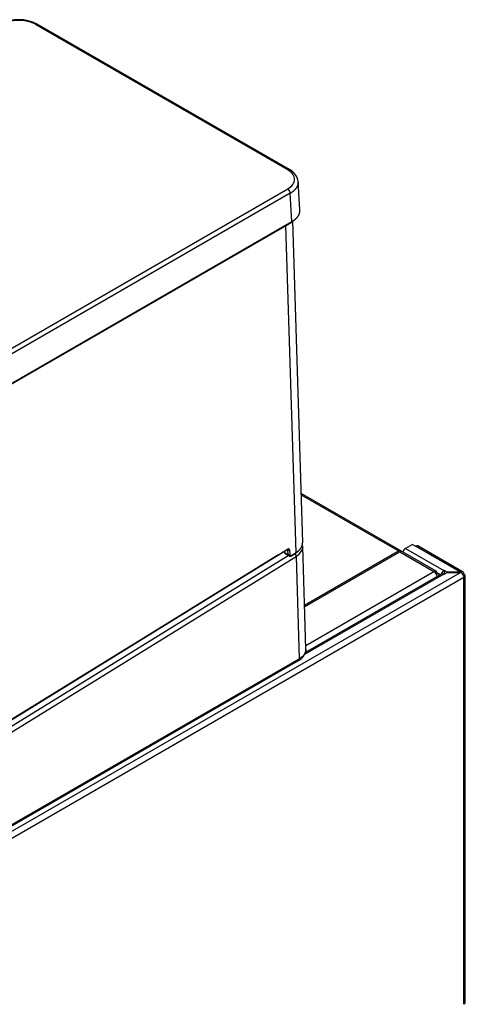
# Model space of a CAD drawing. Header units: millimetres. Extents: x 0 to 200, y 0 to 287.
# Tile 39 of 78: x 176.57 to 182.69, y 107.79 to 121.32. Entities that reach past the tile are written whole.
import ezdxf

# ---------------------------------------------------------------- set-up
doc = ezdxf.new("R2010")
doc.units = ezdxf.units.MM
doc.layers.add('148.255_BW4C_CTM', color=7, linetype='Continuous')
doc.layers.add('Standard', color=7, linetype='Continuous')

# ---------------------------------------------------------------- blocks, each defined once
blk = doc.blocks.new('SE3')
at = {"layer": '148.255_BW4C_CTM', "color": 7, "linetype": 'Continuous'}
for p, q in [((180.253, 119.253), (176.791, 121.251)), ((180.278, 119.255), (176.816, 121.254)), ((180.42, 118.701), (180.397, 119.09)), ((166.082, 110.808), (180.253, 118.99)), ((180.288, 118.93), (166.117, 110.748)), ((180.311, 118.541), (180.288, 118.93)), ((166.112, 110.334), (180.306, 118.529)), ((166.117, 110.346), (180.311, 118.541)), ((180.458, 114.129), (180.322, 118.55)), ((180.367, 113.993), (180.229, 118.485)), ((182.289, 113.736), (180.437, 114.805)), ((180.438, 114.785), (181.771, 114.015)), ((180.503, 112.665), (180.46, 114.077)), ((181.965, 114.106), (181.869, 114.051)), ((181.869, 114.051), (182.396, 113.747)), ((181.965, 114.106), (182.007, 114.082)), ((182.626, 113.725), (182.007, 114.082)), ((182.66, 113.726), (182.037, 114.085)), ((163.11, 103.28), (180.369, 113.941)), ((166.159, 105.247), (180.257, 113.955)), ((180.119, 113.956), (166.178, 105.345)), ((166.185, 105.35), (180.245, 114.035)), ((166.187, 105.357), (180.248, 114.042)), ((180.204, 114.01), (180.205, 114.002)), ((180.208, 114.012), (180.21, 113.996)), ((180.21, 113.996), (180.261, 113.966)), ((180.22, 113.977), (180.271, 113.947)), ((180.256, 114.028), (180.244, 114.035)), ((180.261, 113.966), (180.256, 114.028)), ((180.277, 114.029), (180.282, 113.967)), ((180.305, 113.949), (180.365, 113.986)), ((180.307, 113.956), (180.367, 113.993)), ((180.369, 113.941), (180.412, 112.534)), ((180.484, 113.272), (181.771, 114.015)), ((180.485, 113.248), (181.792, 114.003)), ((181.81, 114.013), (181.792, 114.003)), ((181.792, 114.003), (182.26, 113.733)), ((166.098, 104.178), (182.626, 113.72)), ((182.672, 113.649), (166.14, 104.104)), ((182.396, 113.698), (180.485, 112.595)), ((182.369, 113.701), (180.497, 112.62)), ((180.501, 112.718), (182.26, 113.733)), ((182.289, 113.702), (182.302, 113.709)), ((182.345, 113.688), (182.301, 113.713)), ((182.301, 113.668), (182.306, 113.665)), ((182.302, 113.709), (182.342, 113.686)), ((182.393, 113.7), (182.393, 113.701)), ((182.4, 113.749), (182.396, 113.747)), ((182.396, 113.706), (182.4, 113.708)), ((182.396, 113.698), (182.4, 113.696)), ((182.4, 113.749), (182.4, 113.708)), ((182.442, 113.725), (182.4, 113.749)), ((182.4, 113.696), (182.442, 113.72)), ((182.4, 113.708), (182.41, 113.702)), ((182.626, 113.725), (182.442, 113.725)), ((182.442, 113.72), (182.442, 113.725)), ((182.442, 113.72), (182.626, 113.72)), ((182.633, 113.72), (182.633, 113.724)), ((182.672, 113.698), (182.66, 113.691)), ((182.672, 107.787), (182.672, 113.649)), ((182.69, 107.811), (182.69, 113.674)), ((163.781, 102.915), (180.402, 112.511)), ((163.791, 102.938), (180.412, 112.534))]:
    blk.add_line(p, q, dxfattribs=at)
for centre, radius, start, end in [((176.563, 120.761), 0.554, 62.8125, 117.1875), ((176.563, 120.802), 0.504, 63.0918, 116.9082), ((180.181, 119.06), 0.217, 7.8102, 63.7424), ((180.019, 114.132), 0.203, 299.7328, 303.3587), ((180.323, 112.673), 0.18, 295.9498, 357.3653)]:
    blk.add_arc(centre, radius, start, end, dxfattribs=at)
for centre, major_axis, ratio, start_param, end_param in [((176.791, 121.211), (-0.025, -0.0433), 0.57735, 3.141593, 3.926991), ((180.253, 119.212), (-0.025, -0.0433), 0.57735, 3.141042, 3.926991), ((180.253, 118.949), (0.025, -0.0433), 0.57735, 0.820305, 2.356194), ((180.294, 118.551), (-0.0125, 0.0217), 0.57735, 3.141593, 3.961897), ((180.249, 114.01), (-0.02, -0.0346), 0.57735, 2.443461, 3.961897), ((180.148, 114.12), (-0.31, -0.01), 0.597148, 2.338121, 3.141593), ((180.15, 114.068), (-0.31, -0.01), 0.597148, 2.338121, 3.153599), ((181.869, 114.007), (-0.027, -0.0468), 0.57735, 3.926991, 5.182031), ((182.007, 114.033), (-0.03, -0.052), 0.57735, 3.141593, 3.926991), ((180.237, 114.048), (-0.0079, 0.0128), 0.556849, 3.141593, 3.910136), ((180.238, 114.016), (-0.0125, -0.0217), 0.57735, 2.443461, 3.147266), ((180.266, 114.035), (0.015, 0.0012), 0.625473, 3.879379, 5.450176), ((180.271, 113.974), (0.015, 0.0012), 0.625473, 3.879379, 5.450176), ((180.296, 113.99), (0.025, 0.0433), 0.57735, 2.443461, 3.132917), ((180.307, 113.984), (0.0175, 0.0303), 0.57735, 2.443461, 3.961897), ((180.297, 113.962), (-0.0079, 0.0128), 0.556849, 3.14121, 3.910136), ((180.334, 113.961), (-0.0263, 0.0425), 0.556849, 3.910136, 4.812927), ((180.357, 113.999), (-0.0079, 0.0128), 0.556849, 3.141593, 3.910136), ((181.813, 113.943), (-0.0417, 0.0723), 0.57735, 5.554068, 6.283185), ((182.26, 113.685), (-0.0295, -0.0511), 0.57735, 2.356194, 3.926991), ((182.26, 113.685), (-0.0295, 0.0511), 0.57735, 3.966354, 5.497787), ((182.396, 113.703), (0.027, 0.0468), 0.57735, 0.785398, 2.028754), ((182.396, 113.654), (0.027, -0.0468), 0.57735, 2.356194, 3.141593), ((182.396, 113.703), (-0.002, -0.00346), 0.57735, 3.926991, 5.497787), ((182.626, 113.676), (0.0849, 0), 0.57735, 1.487366, 1.570796), ((182.626, 113.672), (-0.0849, 0), 0.57735, 4.628959, 4.712389), ((182.63, 113.674), (-0.03, -0.052), 0.57735, 2.356194, 3.843561), ((182.63, 113.674), (-0.03, 0.052), 0.57735, 3.926991, 5.414357), ((182.63, 113.674), (-0.06, 0), 0.57735, 2.356194, 3.926991), ((180.377, 112.554), (-0.025, 0.0433), 0.57735, 3.141593, 3.926991), ((182.63, 107.811), (-0.06, 0), 0.57735, 2.356194, 3.141593)]:
    blk.add_ellipse(centre, major_axis=major_axis, ratio=ratio, start_param=start_param, end_param=end_param, dxfattribs=at)
for points in [[(180.253, 118.99), (180.312, 119.024), (180.382, 119.121), (180.312, 119.218), (180.253, 119.253)], [(180.21, 113.996), (180.21, 113.987), (180.214, 113.98), (180.22, 113.976)]]:
    blk.add_open_spline(points, degree=3, dxfattribs=at)
for points, knots in [([(180.397, 119.083), (180.397, 119.08), (180.397, 119.075), (180.396, 119.068), (180.395, 119.061), (180.393, 119.053), (180.392, 119.046), (180.389, 119.039), (180.386, 119.032), (180.383, 119.025), (180.38, 119.017), (180.375, 119.01), (180.371, 119.004), (180.366, 118.997), (180.361, 118.99), (180.355, 118.983), (180.349, 118.977), (180.343, 118.971), (180.336, 118.964), (180.329, 118.958), (180.321, 118.952), (180.313, 118.946), (180.305, 118.941), (180.297, 118.935), (180.291, 118.932), (180.288, 118.93)], [0.5, 0.5, 0.5, 0.5, 0.5217358, 0.5434717, 0.5652076, 0.5869437, 0.6086799, 0.6304163, 0.6521529, 0.6738898, 0.695627, 0.7173645, 0.7391024, 0.7608407, 0.7825794, 0.8043187, 0.8260585, 0.8477988, 0.8695397, 0.8912813, 0.9130235, 0.9347665, 0.9565102, 0.9782547, 1, 1, 1, 1]), ([(180.311, 118.541), (180.314, 118.543), (180.32, 118.547), (180.329, 118.552), (180.337, 118.558), (180.345, 118.564), (180.352, 118.569), (180.359, 118.576), (180.366, 118.582), (180.373, 118.588), (180.379, 118.595), (180.384, 118.601), (180.39, 118.608), (180.395, 118.615), (180.399, 118.622), (180.403, 118.629), (180.407, 118.636), (180.41, 118.643), (180.413, 118.65), (180.415, 118.657), (180.417, 118.665), (180.419, 118.672), (180.42, 118.679), (180.42, 118.686), (180.42, 118.694), (180.42, 118.699), (180.42, 118.701)], [0, 0, 0, 0, 0.0217463, 0.0434917, 0.0652361, 0.0869797, 0.1087224, 0.1304644, 0.1522056, 0.1739461, 0.195686, 0.2174253, 0.239164, 0.2609021, 0.2826398, 0.3043771, 0.326114, 0.3478505, 0.3695867, 0.3913226, 0.4130584, 0.4347939, 0.4565294, 0.4782647, 0.5, 0.5215705, 0.5215705, 0.5215705, 0.5215705]), ([(180.456, 114.079), (180.456, 114.091), (180.456, 114.105), (180.452, 114.119), (180.451, 114.124)], [0, 0, 0, 0, 0.1795871, 0.2583455, 0.2583455, 0.2583455, 0.2583455]), ([(180.205, 114.002), (180.206, 113.997), (180.208, 113.989), (180.214, 113.98), (180.219, 113.978), (180.22, 113.977)], [0, 0, 0, 0, 0.478846, 0.881097, 1, 1, 1, 1]), ([(180.271, 113.948), (180.273, 113.946), (180.279, 113.943), (180.29, 113.943), (180.299, 113.946), (180.303, 113.949), (180.305, 113.949)], [0, 0, 0, 0, 0.220714, 0.54495, 0.892141, 1, 1, 1, 1]), ([(180.503, 112.665), (180.503, 112.664), (180.504, 112.616), (180.47, 112.567), (180.412, 112.534)], [0.4884278, 0.4884278, 0.4884278, 0.4884278, 0.5, 1, 1, 1, 1])]:
    blk.add_open_spline(points, degree=3, knots=knots, dxfattribs=at)

msp = doc.modelspace()

# ---------------------------------------------------------------- block references
at = {"layer": 'Standard'}
msp.add_blockref('SE3', (0, 0), dxfattribs=at)

doc.saveas('drawing.dxf')
